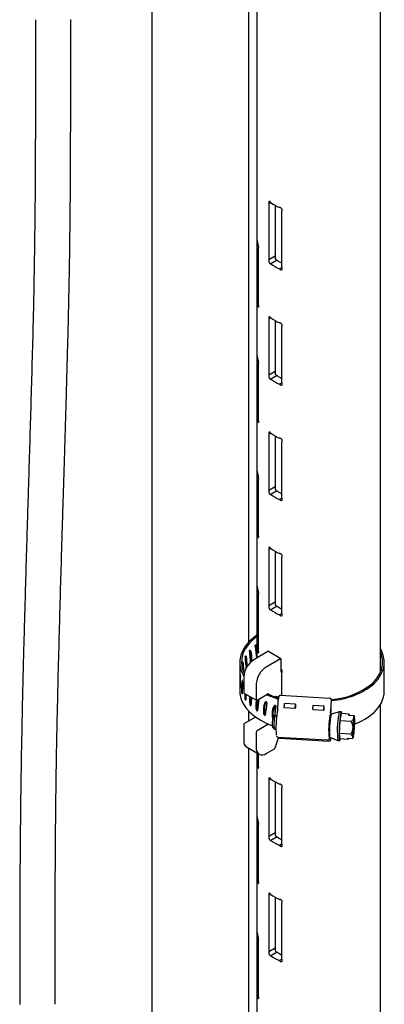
# Model space of a CAD drawing. Header units: inches. Extents: x 22.8 to 73.1, y 0.8 to 94.
# Tile 23 of 24: x 50.6 to 55.7, y 73 to 86.9. Entities that reach past the tile are written whole.
import ezdxf

# ---------------------------------------------------------------- set-up
doc = ezdxf.new("R2010")
doc.units = ezdxf.units.IN
doc.header["$MEASUREMENT"] = 0

msp = doc.modelspace()

# ---------------------------------------------------------------- linework, layer by layer
at = {"color": 7, "linetype": 'Continuous', "lineweight": 25}
for p, q in [((53.797, 78.131), (53.797, 88.44)), ((52.422, 88.29), (52.422, 67.862)), ((53.91, 88.371), (53.91, 83.856)), ((55.66, 77.701), (55.66, 88.371)), ((54.108, 84.352), (54.081, 84.337)), ((54.081, 84.337), (54.081, 83.541)), ((54.17, 84.313), (54.17, 83.592)), ((54.265, 83.434), (54.265, 84.23)), ((53.911, 83.825), (53.911, 83.055)), ((53.934, 82.906), (53.934, 83.702)), ((54.17, 83.592), (54.081, 83.541)), ((54.197, 83.536), (54.108, 83.485)), ((54.265, 83.434), (54.23, 83.414)), ((53.934, 82.995), (53.91, 82.994)), ((53.91, 82.988), (53.91, 82.223)), ((53.934, 83.056), (53.911, 83.055)), ((53.935, 82.895), (53.925, 82.895)), ((54.108, 82.719), (54.081, 82.703)), ((54.081, 82.703), (54.081, 81.908)), ((54.17, 82.68), (54.17, 81.959)), ((54.265, 81.801), (54.265, 82.597)), ((53.911, 82.192), (53.911, 81.422)), ((53.934, 81.273), (53.934, 82.069)), ((54.17, 81.959), (54.081, 81.908)), ((54.197, 81.903), (54.108, 81.852)), ((54.265, 81.801), (54.23, 81.781)), ((53.934, 81.362), (53.91, 81.361)), ((53.91, 81.355), (53.91, 80.59)), ((53.934, 81.423), (53.911, 81.422)), ((53.935, 81.262), (53.925, 81.262)), ((54.108, 81.086), (54.081, 81.07)), ((54.081, 81.07), (54.081, 80.274)), ((54.17, 81.047), (54.17, 80.326)), ((54.265, 80.168), (54.265, 80.964)), ((53.911, 80.559), (53.911, 79.789)), ((53.934, 79.64), (53.934, 80.436)), ((54.17, 80.326), (54.081, 80.274)), ((54.197, 80.27), (54.108, 80.219)), ((54.265, 80.168), (54.23, 80.148)), ((53.934, 79.79), (53.911, 79.789)), ((53.934, 79.729), (53.91, 79.728)), ((53.91, 79.722), (53.91, 78.957)), ((53.935, 79.629), (53.925, 79.629)), ((54.108, 79.453), (54.081, 79.437)), ((54.081, 79.437), (54.081, 78.641)), ((54.17, 79.413), (54.17, 78.693)), ((54.265, 78.535), (54.265, 79.331)), ((53.911, 78.925), (53.911, 78.156)), ((53.934, 78.007), (53.934, 78.803)), ((54.17, 78.693), (54.081, 78.641)), ((54.197, 78.637), (54.108, 78.586)), ((54.265, 78.535), (54.23, 78.515)), ((53.934, 78.157), (53.911, 78.156)), ((54.067, 77.993), (53.865, 77.877)), ((53.934, 78.096), (53.91, 78.095)), ((53.91, 78.089), (53.91, 77.903)), ((53.935, 77.996), (53.925, 77.996)), ((54.251, 77.892), (54.074, 77.994)), ((53.668, 77.844), (53.668, 77.435)), ((53.905, 77.9), (53.902, 77.902)), ((54.243, 77.891), (54.042, 77.775)), ((54.254, 77.706), (54.254, 77.885)), ((55.714, 77.435), (55.714, 77.844)), ((54.265, 77.375), (54.265, 77.698)), ((53.724, 77.632), (53.724, 77.413)), ((53.673, 77.485), (53.672, 77.485)), ((53.727, 77.405), (53.904, 77.303)), ((53.901, 77.53), (53.901, 77.31)), ((53.701, 77.396), (53.698, 77.396)), ((53.751, 77.311), (53.746, 77.31)), ((53.912, 77.304), (54.067, 77.393)), ((54.18, 77.363), (54.168, 77.352)), ((54.168, 77.352), (54.215, 77.336)), ((54.168, 77.351), (54.168, 77.352)), ((54.18, 77.363), (54.218, 77.351)), ((54.209, 77.3), (54.209, 77.229)), ((54.22, 77.362), (54.21, 77.303)), ((54.242, 77.377), (54.943, 77.336)), ((54.96, 77.26), (54.966, 77.291)), ((54.966, 77.291), (54.966, 77.316)), ((53.797, 77.009), (53.797, 77.148)), ((53.824, 77.232), (53.817, 77.23)), ((53.917, 77.161), (53.909, 77.156)), ((54.168, 77.136), (54.168, 77.231)), ((54.205, 77.17), (54.199, 77.139)), ((54.199, 77.139), (54.199, 77.136)), ((54.297, 77.196), (54.297, 77.227)), ((54.451, 77.187), (54.297, 77.196)), ((54.299, 77.248), (54.3, 77.257)), ((54.455, 77.248), (54.3, 77.257)), ((54.451, 77.187), (54.451, 77.218)), ((54.455, 77.205), (54.451, 77.187)), ((54.453, 77.239), (54.455, 77.248)), ((54.455, 77.248), (54.455, 77.205)), ((54.703, 77.172), (54.703, 77.203)), ((54.703, 77.172), (54.857, 77.163)), ((54.704, 77.224), (54.706, 77.233)), ((54.706, 77.233), (54.86, 77.224)), ((54.857, 77.163), (54.857, 77.194)), ((54.86, 77.181), (54.857, 77.163)), ((54.858, 77.215), (54.86, 77.224)), ((54.86, 77.224), (54.86, 77.181)), ((54.96, 77.143), (54.96, 77.26)), ((55.081, 77.14), (54.962, 77.105)), ((55.106, 77.139), (55.082, 77.14)), ((55.66, 65.433), (55.66, 77.246)), ((53.89, 77.063), (53.735, 76.973)), ((54.029, 77.099), (54.018, 77.092)), ((54.166, 77.083), (54.14, 77.06)), ((54.192, 77.082), (54.167, 77.084)), ((55.085, 77.011), (55.076, 76.832)), ((55.103, 77.115), (55.085, 77.011)), ((55.247, 77.002), (55.085, 77.011)), ((55.216, 77.108), (55.103, 77.115)), ((55.212, 77.087), (55.216, 77.108)), ((55.277, 77.084), (55.212, 77.087)), ((55.216, 77.108), (55.217, 77.093)), ((55.217, 77.087), (55.217, 77.093)), ((55.217, 77.093), (55.282, 77.089)), ((55.285, 77.074), (55.27, 76.769)), ((55.275, 76.775), (55.291, 77.079)), ((55.277, 77.084), (55.285, 77.074)), ((55.291, 77.079), (55.282, 77.089)), ((53.724, 76.954), (53.724, 76.734)), ((53.901, 76.852), (53.901, 76.632)), ((54.067, 76.961), (53.912, 76.871)), ((54.132, 76.923), (54.155, 76.897)), ((54.156, 76.896), (54.181, 76.895)), ((54.169, 76.631), (54.218, 76.772)), ((54.21, 76.783), (54.911, 76.742)), ((54.23, 76.767), (54.932, 76.726)), ((54.943, 76.783), (55.057, 76.733)), ((54.955, 76.744), (54.961, 76.775)), ((55.058, 76.733), (55.082, 76.732)), ((55.076, 76.832), (55.085, 76.756)), ((55.238, 76.822), (55.076, 76.832)), ((55.197, 76.749), (55.085, 76.756)), ((55.197, 76.749), (55.196, 76.765)), ((55.196, 76.765), (55.26, 76.761)), ((55.2, 76.764), (55.197, 76.749)), ((55.27, 76.769), (55.26, 76.761)), ((55.27, 76.77), (55.275, 76.775)), ((53.765, 76.643), (53.942, 76.541)), ((53.797, 68.653), (53.797, 76.624)), ((54.042, 76.551), (54.159, 76.618)), ((53.934, 76.463), (53.91, 76.462)), ((53.91, 76.456), (53.91, 75.691)), ((53.911, 76.558), (53.911, 76.523)), ((53.934, 76.524), (53.911, 76.523)), ((53.934, 76.373), (53.934, 76.545)), ((53.935, 76.363), (53.925, 76.363)), ((54.108, 76.187), (54.081, 76.171)), ((54.081, 76.171), (54.081, 75.375)), ((54.17, 76.147), (54.17, 75.427)), ((54.265, 75.269), (54.265, 76.065)), ((53.911, 75.659), (53.911, 74.89)), ((53.934, 74.74), (53.934, 75.537)), ((54.17, 75.427), (54.081, 75.375)), ((54.197, 75.371), (54.108, 75.319)), ((54.265, 75.269), (54.23, 75.249)), ((53.934, 74.83), (53.91, 74.829)), ((53.91, 74.823), (53.91, 74.057)), ((53.934, 74.891), (53.911, 74.89)), ((53.935, 74.73), (53.925, 74.73)), ((54.108, 74.554), (54.081, 74.538)), ((54.081, 74.538), (54.081, 73.742)), ((54.17, 74.514), (54.17, 73.794)), ((54.265, 73.636), (54.265, 74.432)), ((53.911, 74.026), (53.911, 73.257)), ((53.934, 73.107), (53.934, 73.903)), ((54.17, 73.794), (54.081, 73.742)), ((54.197, 73.738), (54.108, 73.686)), ((54.265, 73.636), (54.23, 73.616)), ((53.934, 73.258), (53.911, 73.257)), ((53.934, 73.197), (53.91, 73.196)), ((53.91, 73.19), (53.91, 65.433)), ((53.935, 73.097), (53.925, 73.096))]:
    msp.add_line(p, q, dxfattribs=at)
at = {"color": 7, "linetype": 'Continuous', "lineweight": 25, "flags": 128}
for points in [[(53.911, 78.226), (53.868, 78.195), (53.803, 78.137), (53.75, 78.075), (53.709, 78.01), (53.682, 77.943), (53.669, 77.874), (53.67, 77.805), (53.685, 77.736), (53.713, 77.669), (53.725, 77.649)], [(53.911, 78.205), (53.849, 78.155), (53.791, 78.095), (53.745, 78.031), (53.713, 77.965), (53.695, 77.897), (53.691, 77.828), (53.702, 77.759), (53.726, 77.691), (53.73, 77.683)], [(55.55, 77.548), (55.605, 77.609), (55.647, 77.674), (55.675, 77.741), (55.689, 77.809), (55.689, 77.878), (55.675, 77.947), (55.66, 77.986)], [(55.569, 77.541), (55.625, 77.602), (55.667, 77.667), (55.696, 77.734), (55.711, 77.803), (55.713, 77.872), (55.7, 77.94), (55.673, 78.008), (55.66, 78.033)], [(53.668, 77.435), (53.67, 77.397), (53.685, 77.328), (53.713, 77.261), (53.755, 77.196), (53.81, 77.135), (53.877, 77.078), (53.955, 77.025), (54.043, 76.978), (54.129, 76.942)], [(54.049, 77.383), (54.14, 77.346), (54.213, 77.321)], [(54.066, 77.393), (54.137, 77.363), (54.215, 77.336)], [(55.112, 77.114), (55.112, 77.12), (55.108, 77.136), (55.104, 77.138), (55.099, 77.126), (55.094, 77.102)], [(53.893, 77.065), (53.892, 77.064), (53.89, 77.063)], [(54.962, 77.105), (54.96, 77.102), (54.956, 77.088), (54.951, 77.06), (54.946, 77.022), (54.942, 76.977), (54.939, 76.929), (54.937, 76.883), (54.937, 76.841), (54.938, 76.809), (54.94, 76.789), (54.943, 76.783)], [(55.094, 77.102), (55.088, 77.066), (55.084, 77.021), (55.079, 76.97), (55.076, 76.917), (55.074, 76.865), (55.073, 76.818), (55.074, 76.779), (55.076, 76.751), (55.079, 76.735), (55.084, 76.733), (55.088, 76.744), (55.091, 76.756)]]:
    msp.add_lwpolyline(points, dxfattribs=at)
at = {"color": 7, "linetype": 'Continuous', "lineweight": 25}
for centre, radius, start, end in [((54.579, 85.028), 0.824, 235.089, 244.9163), ((54.21, 83.857), 0.3, 180.1135, 198.2416), ((54.579, 84.16), 0.824, 235.089, 244.9163), ((54.584, 84.07), 0.66, 234.0598, 241.0599), ((54.21, 82.989), 0.3, 178.987, 198.2483), ((54.579, 83.395), 0.824, 235.089, 244.9163), ((54.21, 82.223), 0.3, 180.1135, 198.2416), ((54.584, 82.437), 0.66, 234.0598, 241.0599), ((54.579, 82.527), 0.824, 235.089, 244.9163), ((54.21, 81.356), 0.3, 178.987, 198.2483), ((54.579, 81.762), 0.824, 235.089, 244.9163), ((54.21, 80.59), 0.3, 180.1135, 198.2416), ((54.579, 80.894), 0.824, 235.089, 244.9163), ((54.584, 80.804), 0.66, 234.0598, 241.0599), ((54.21, 79.723), 0.3, 178.987, 198.2483), ((54.579, 80.129), 0.824, 235.089, 244.9163), ((54.21, 78.957), 0.3, 180.1135, 198.2416), ((54.579, 79.261), 0.824, 235.089, 244.9163), ((54.584, 79.171), 0.66, 234.0598, 241.0599), ((54.21, 78.09), 0.3, 178.987, 198.2483), ((54.071, 77.987), 0.00786, 65.6929, 125.6176), ((54.031, 77.618), 0.307, 122.6055, 177.3945), ((54.248, 77.886), 0.00682, 350.786, 129.2033), ((54.208, 77.516), 0.307, 122.6055, 177.3945), ((54.261, 77.705), 0.00682, 170.786, 309.2033), ((54.906, 78.32), 1.005, 273.4066, 309.8261), ((53.731, 77.412), 0.00749, 172.7442, 235.9436), ((54.908, 78.333), 1.032, 273.1931, 309.8496), ((55.294, 77.45), 0.42, 310.9754, 358.0074), ((53.908, 77.309), 0.00682, 170.786, 309.2033), ((54.071, 77.388), 0.00676, 354.3882, 129.6436), ((54.232, 77.3), 0.0225, 170.0185, 180), ((54.239, 77.357), 0.0198, 81.2355, 165.0612), ((54.944, 77.313), 0.0222, 6.4086, 90.9348), ((55.397, 76.924), 1.217, 169.9821, 185.3911), ((53.777, 77.23), 0.432, 351.6769, 0.01), ((54.441, 77.227), 0.144, 171.6769, 180.01), ((54.595, 77.218), 0.144, 171.6769, 180.01), ((54.847, 77.203), 0.144, 171.6769, 180.01), ((55.001, 77.194), 0.144, 171.6769, 180.01), ((54.524, 77.187), 0.432, 351.6769, 0.01), ((54.471, 77.146), 0.489, 354.2227, 359.7135), ((55.117, 77.108), 0.0474, 137.9248, 186.3608), ((55.033, 77.717), 0.793, 289.2997, 312.5539), ((54.458, 76.973), 0.33, 164.697, 188.5896), ((54.553, 76.967), 0.403, 163.1969, 190.0897), ((56.069, 76.884), 1.143, 169.5242, 185.9704), ((55.695, 76.9), 0.767, 165.4151, 187.8309), ((56.164, 76.883), 1.116, 168.6056, 187.6986), ((56.565, 76.856), 1.299, 171.3425, 177.6158), ((55.443, 77.026), 0.165, 163.2056, 171.0105), ((55.256, 77.064), 0.0378, 2.7907, 23.9221), ((54.373, 77.002), 0.923, 356.0363, 3.9637), ((53.748, 76.953), 0.024, 122.6055, 177.3945), ((53.925, 76.851), 0.024, 122.6055, 177.3945), ((54.056, 76.978), 0.0203, 301.1647, 320.5568), ((56.187, 76.847), 0.923, 176.0363, 183.9637), ((53.996, 76.992), 1.299, 351.3425, 357.6158), ((53.819, 76.722), 0.0959, 172.7442, 235.9436), ((54.232, 76.789), 0.0225, 195.9139, 266.6433), ((54.933, 76.748), 0.0225, 266.6433, 350.0185), ((55.304, 76.785), 0.0378, 182.7907, 203.9221), ((55.118, 76.823), 0.165, 343.2056, 351.0105), ((53.987, 76.618), 0.0873, 170.786, 309.2033), ((54.146, 76.638), 0.0242, 302.748, 341.7285), ((54.21, 76.457), 0.3, 178.987, 198.2483), ((54.579, 76.863), 0.824, 235.089, 244.9163), ((54.21, 75.691), 0.3, 180.1135, 198.2416), ((54.579, 75.995), 0.824, 235.089, 244.9163), ((54.584, 75.905), 0.66, 234.0598, 241.0599), ((54.21, 74.823), 0.3, 178.987, 198.2483), ((54.579, 75.23), 0.824, 235.089, 244.9163), ((54.21, 74.058), 0.3, 180.1135, 198.2416), ((54.579, 74.362), 0.824, 235.089, 244.9163), ((54.584, 74.272), 0.66, 234.0598, 241.0599), ((54.21, 73.19), 0.3, 178.987, 198.2483)]:
    msp.add_arc(centre, radius, start, end, dxfattribs=at)
for major_axis, ratio, start_param, end_param in [((-0.55, 5.707), 0.146352, 1.468802, 1.496145), ((-0.68, 5.761), 0.127227, 1.455641, 1.485128), ((-0.239, 5.639), 0.172207, 1.504145, 1.520958), ((-0.401, 5.666), 0.161647, 1.485171, 1.514657), ((0.109, 5.757), 0.176686, 1.546769, 1.575593), ((0.282, 5.774), 0.170293, 1.567134, 1.595958), ((0.446, 5.805), 0.158602, 1.601195, 1.614419), ((0.594, 5.85), 0.142365, 1.611007, 1.630109), ((0.723, 5.907), 0.122517, 1.615181, 1.642503), ((0.83, 5.975), 0.100048, 1.622588, 1.651411), ((0.914, 6.052), 0.075906, 1.628089, 1.651151)]:
    msp.add_ellipse((54.691, 77.494), major_axis=major_axis, ratio=ratio, start_param=start_param, end_param=end_param, dxfattribs=at)
for points, knots in [([(50.776, 86.943), (50.776, 86.851), (50.776, 86.674), (50.776, 86.422), (50.776, 86.192), (50.775, 85.984), (50.775, 85.795), (50.775, 85.623), (50.775, 85.45), (50.774, 85.279), (50.774, 85.11), (50.773, 84.963), (50.772, 84.805), (50.771, 84.631), (50.77, 84.435), (50.768, 84.238), (50.765, 83.949), (50.76, 83.572), (50.752, 83.12), (50.741, 82.621), (50.727, 82.081), (50.711, 81.51), (50.694, 80.96), (50.68, 80.49), (50.668, 80.086), (50.657, 79.735), (50.646, 79.362), (50.635, 78.999), (50.626, 78.657), (50.617, 78.348), (50.609, 78.053), (50.602, 77.795), (50.597, 77.57), (50.592, 77.374), (50.588, 77.169), (50.583, 76.941), (50.578, 76.679), (50.573, 76.43), (50.57, 76.202), (50.567, 76.003), (50.564, 75.787), (50.562, 75.549), (50.559, 75.286), (50.557, 75.007), (50.556, 74.708), (50.555, 74.386), (50.554, 74.108), (50.554, 73.883), (50.553, 73.722), (50.553, 73.553), (50.553, 73.376), (50.553, 73.189), (50.553, 73.062), (50.553, 72.996)], [0, 0, 0, 0, 0.016948, 0.032357, 0.046379, 0.05915, 0.070792, 0.08141, 0.091102, 0.103065, 0.113618, 0.122915, 0.131081, 0.143752, 0.15642, 0.169377, 0.182687, 0.214889, 0.247951, 0.282189, 0.32876, 0.375142, 0.419792, 0.463291, 0.490649, 0.519256, 0.549679, 0.581762, 0.60769, 0.632441, 0.655747, 0.677605, 0.693209, 0.707997, 0.722736, 0.739849, 0.759311, 0.780912, 0.793994, 0.807886, 0.822715, 0.838662, 0.85596, 0.87491, 0.893244, 0.913446, 0.93587, 0.945375, 0.955313, 0.965714, 0.976607, 0.988024, 1, 1, 1, 1]), ([(51.053, 72.998), (51.053, 73.085), (51.053, 73.252), (51.053, 73.492), (51.053, 73.71), (51.054, 73.909), (51.054, 74.091), (51.054, 74.258), (51.055, 74.445), (51.056, 74.645), (51.057, 74.851), (51.058, 75.065), (51.06, 75.3), (51.062, 75.566), (51.065, 75.904), (51.071, 76.307), (51.079, 76.769), (51.09, 77.277), (51.103, 77.826), (51.119, 78.405), (51.134, 78.962), (51.148, 79.412), (51.158, 79.769), (51.167, 80.046), (51.176, 80.334), (51.185, 80.637), (51.194, 80.952), (51.204, 81.269), (51.213, 81.579), (51.221, 81.873), (51.228, 82.131), (51.234, 82.354), (51.239, 82.547), (51.244, 82.747), (51.249, 82.966), (51.254, 83.217), (51.258, 83.454), (51.262, 83.67), (51.264, 83.859), (51.267, 84.065), (51.269, 84.294), (51.271, 84.55), (51.272, 84.802), (51.273, 85.047), (51.274, 85.282), (51.275, 85.541), (51.275, 85.769), (51.275, 85.96), (51.275, 86.105), (51.276, 86.257), (51.276, 86.418), (51.276, 86.586), (51.276, 86.762), (51.276, 86.883), (51.276, 86.945)], [0, 0, 0, 0, 0.016003, 0.030652, 0.044074, 0.056378, 0.067664, 0.078018, 0.087517, 0.102929, 0.116027, 0.12707, 0.144298, 0.161876, 0.18, 0.212939, 0.246434, 0.280724, 0.327188, 0.373524, 0.418148, 0.461532, 0.48336, 0.505715, 0.529393, 0.554315, 0.580365, 0.606684, 0.631894, 0.65558, 0.67771, 0.693433, 0.708261, 0.722822, 0.739549, 0.758395, 0.779034, 0.791428, 0.804556, 0.818591, 0.833774, 0.850425, 0.868952, 0.882448, 0.89715, 0.91325, 0.930964, 0.939506, 0.948445, 0.957806, 0.967614, 0.977897, 0.988682, 1, 1, 1, 1]), ([(54.108, 84.352), (54.107, 84.353), (54.105, 84.357), (54.101, 84.362), (54.094, 84.368), (54.088, 84.37), (54.082, 84.369), (54.079, 84.365), (54.077, 84.358), (54.077, 84.349), (54.079, 84.341), (54.081, 84.337), (54.081, 84.337)], [0, 0, 0, 0, 0.025808, 0.14385, 0.262532, 0.381908, 0.501608, 0.620845, 0.738895, 0.855744, 0.972217, 1, 1, 1, 1]), ([(54.265, 84.23), (54.265, 84.231), (54.267, 84.233), (54.269, 84.237), (54.27, 84.244), (54.269, 84.252), (54.265, 84.262), (54.258, 84.27), (54.25, 84.277), (54.242, 84.282), (54.235, 84.283), (54.231, 84.282), (54.23, 84.282)], [0, 0, 0, 0, 0.033527, 0.151959, 0.225403, 0.342218, 0.459007, 0.576515, 0.695301, 0.814877, 0.934416, 1, 1, 1, 1]), ([(53.934, 83.702), (53.934, 83.702), (53.935, 83.704), (53.935, 83.708), (53.936, 83.715), (53.935, 83.723), (53.934, 83.733), (53.932, 83.744), (53.93, 83.753), (53.928, 83.759), (53.926, 83.762), (53.925, 83.762), (53.925, 83.763)], [0, 0, 0, 0, 0.033438, 0.151555, 0.224803, 0.341307, 0.457786, 0.574981, 0.693451, 0.812708, 0.931929, 1, 1, 1, 1]), ([(54.081, 83.541), (54.08, 83.54), (54.078, 83.537), (54.077, 83.531), (54.077, 83.522), (54.08, 83.512), (54.084, 83.502), (54.09, 83.494), (54.096, 83.488), (54.103, 83.484), (54.106, 83.485), (54.108, 83.485)], [0, 0, 0, 0, 0.07144, 0.189477, 0.306312, 0.422772, 0.539935, 0.658372, 0.777816, 0.897476, 1, 1, 1, 1]), ([(54.17, 83.592), (54.17, 83.591), (54.168, 83.589), (54.167, 83.583), (54.167, 83.574), (54.169, 83.564), (54.173, 83.554), (54.179, 83.546), (54.185, 83.539), (54.192, 83.536), (54.195, 83.536), (54.197, 83.536)], [0, 0, 0, 0, 0.071729, 0.189662, 0.305954, 0.421736, 0.538475, 0.656946, 0.776796, 0.896947, 1, 1, 1, 1]), ([(54.23, 83.414), (54.232, 83.412), (54.237, 83.407), (54.245, 83.402), (54.253, 83.4), (54.261, 83.401), (54.267, 83.405), (54.269, 83.411), (54.27, 83.418), (54.269, 83.426), (54.266, 83.432), (54.265, 83.434)], [0, 0, 0, 0, 0.106194, 0.224636, 0.343791, 0.463442, 0.582905, 0.701361, 0.77482, 0.891659, 1, 1, 1, 1]), ([(53.911, 83.055), (53.911, 83.054), (53.912, 83.051), (53.912, 83.043), (53.912, 83.034), (53.911, 83.023), (53.911, 83.013), (53.91, 83.004), (53.91, 82.997), (53.91, 82.994), (53.91, 82.994), (53.91, 82.994)], [0, 0, 0, 0, 0.116891, 0.233813, 0.350076, 0.466396, 0.583729, 0.702325, 0.821649, 0.94088, 1, 1, 1, 1]), ([(53.925, 82.895), (53.925, 82.892), (53.926, 82.885), (53.929, 82.878), (53.931, 82.874), (53.933, 82.873), (53.935, 82.876), (53.936, 82.882), (53.936, 82.891), (53.935, 82.899), (53.934, 82.904), (53.934, 82.906)], [0, 0, 0, 0, 0.118417, 0.236812, 0.35573, 0.4751, 0.594211, 0.712262, 0.829036, 0.945192, 1, 1, 1, 1]), ([(54.108, 82.719), (54.107, 82.72), (54.105, 82.723), (54.101, 82.729), (54.094, 82.735), (54.088, 82.737), (54.082, 82.736), (54.079, 82.732), (54.077, 82.725), (54.077, 82.716), (54.079, 82.708), (54.081, 82.704), (54.081, 82.703)], [0, 0, 0, 0, 0.025808, 0.14385, 0.262532, 0.381908, 0.501608, 0.620845, 0.738895, 0.855744, 0.972217, 1, 1, 1, 1]), ([(54.265, 82.597), (54.265, 82.598), (54.267, 82.6), (54.269, 82.604), (54.27, 82.611), (54.269, 82.619), (54.265, 82.629), (54.258, 82.637), (54.25, 82.644), (54.242, 82.648), (54.235, 82.65), (54.231, 82.649), (54.23, 82.649)], [0, 0, 0, 0, 0.033527, 0.151959, 0.225403, 0.342218, 0.459007, 0.576515, 0.695301, 0.814877, 0.934416, 1, 1, 1, 1]), ([(53.934, 82.069), (53.934, 82.069), (53.935, 82.071), (53.935, 82.075), (53.936, 82.081), (53.935, 82.09), (53.934, 82.1), (53.932, 82.111), (53.93, 82.12), (53.928, 82.126), (53.926, 82.129), (53.925, 82.129), (53.925, 82.129)], [0, 0, 0, 0, 0.033438, 0.151555, 0.224803, 0.341307, 0.457786, 0.574981, 0.693451, 0.812708, 0.931929, 1, 1, 1, 1]), ([(54.081, 81.908), (54.08, 81.907), (54.078, 81.904), (54.077, 81.898), (54.077, 81.889), (54.08, 81.879), (54.084, 81.869), (54.09, 81.861), (54.096, 81.855), (54.103, 81.851), (54.106, 81.852), (54.108, 81.852)], [0, 0, 0, 0, 0.07144, 0.189477, 0.306312, 0.422772, 0.539935, 0.658372, 0.777816, 0.897476, 1, 1, 1, 1]), ([(54.17, 81.959), (54.17, 81.958), (54.168, 81.956), (54.167, 81.95), (54.167, 81.941), (54.169, 81.931), (54.173, 81.921), (54.179, 81.912), (54.185, 81.906), (54.192, 81.903), (54.195, 81.903), (54.197, 81.903)], [0, 0, 0, 0, 0.071729, 0.189662, 0.305954, 0.421736, 0.538475, 0.656946, 0.776796, 0.896947, 1, 1, 1, 1]), ([(54.23, 81.781), (54.232, 81.779), (54.237, 81.774), (54.245, 81.769), (54.253, 81.767), (54.261, 81.768), (54.267, 81.772), (54.269, 81.778), (54.27, 81.785), (54.269, 81.793), (54.266, 81.799), (54.265, 81.801)], [0, 0, 0, 0, 0.106194, 0.224636, 0.343791, 0.463442, 0.582905, 0.701361, 0.77482, 0.891659, 1, 1, 1, 1]), ([(53.911, 81.422), (53.911, 81.421), (53.912, 81.418), (53.912, 81.41), (53.912, 81.401), (53.911, 81.39), (53.911, 81.38), (53.91, 81.371), (53.91, 81.364), (53.91, 81.361), (53.91, 81.361), (53.91, 81.361)], [0, 0, 0, 0, 0.116891, 0.233813, 0.350076, 0.466396, 0.583729, 0.702325, 0.821649, 0.94088, 1, 1, 1, 1]), ([(53.925, 81.262), (53.925, 81.259), (53.926, 81.252), (53.929, 81.245), (53.931, 81.241), (53.933, 81.24), (53.935, 81.243), (53.936, 81.249), (53.936, 81.258), (53.935, 81.266), (53.934, 81.271), (53.934, 81.273)], [0, 0, 0, 0, 0.118417, 0.236812, 0.35573, 0.4751, 0.594211, 0.712262, 0.829036, 0.945192, 1, 1, 1, 1]), ([(54.108, 81.086), (54.107, 81.087), (54.105, 81.09), (54.101, 81.096), (54.094, 81.102), (54.088, 81.104), (54.082, 81.103), (54.079, 81.099), (54.077, 81.091), (54.077, 81.083), (54.079, 81.075), (54.081, 81.071), (54.081, 81.07)], [0, 0, 0, 0, 0.025808, 0.14385, 0.262532, 0.381908, 0.501608, 0.620845, 0.738895, 0.855744, 0.972217, 1, 1, 1, 1]), ([(54.265, 80.964), (54.265, 80.965), (54.267, 80.967), (54.269, 80.971), (54.27, 80.978), (54.269, 80.986), (54.265, 80.996), (54.258, 81.004), (54.25, 81.011), (54.242, 81.015), (54.235, 81.017), (54.231, 81.016), (54.23, 81.016)], [0, 0, 0, 0, 0.033527, 0.151959, 0.225403, 0.342218, 0.459007, 0.576515, 0.695301, 0.814877, 0.934416, 1, 1, 1, 1]), ([(53.934, 80.436), (53.934, 80.436), (53.935, 80.438), (53.935, 80.441), (53.936, 80.448), (53.935, 80.457), (53.934, 80.467), (53.932, 80.477), (53.93, 80.486), (53.928, 80.493), (53.926, 80.496), (53.925, 80.496), (53.925, 80.496)], [0, 0, 0, 0, 0.033438, 0.151555, 0.224803, 0.341307, 0.457786, 0.574981, 0.693451, 0.812708, 0.931929, 1, 1, 1, 1]), ([(54.081, 80.274), (54.08, 80.274), (54.078, 80.271), (54.077, 80.265), (54.077, 80.256), (54.08, 80.246), (54.084, 80.236), (54.09, 80.228), (54.096, 80.222), (54.103, 80.218), (54.106, 80.218), (54.108, 80.219)], [0, 0, 0, 0, 0.07144, 0.189477, 0.306312, 0.422772, 0.539935, 0.658372, 0.777816, 0.897476, 1, 1, 1, 1]), ([(54.17, 80.326), (54.17, 80.325), (54.168, 80.323), (54.167, 80.317), (54.167, 80.308), (54.169, 80.298), (54.173, 80.288), (54.179, 80.279), (54.185, 80.273), (54.192, 80.27), (54.195, 80.27), (54.197, 80.27)], [0, 0, 0, 0, 0.071729, 0.189662, 0.305954, 0.421736, 0.538475, 0.656946, 0.776796, 0.896947, 1, 1, 1, 1]), ([(54.23, 80.148), (54.232, 80.146), (54.237, 80.141), (54.245, 80.136), (54.253, 80.133), (54.261, 80.135), (54.267, 80.139), (54.269, 80.145), (54.27, 80.152), (54.269, 80.16), (54.266, 80.165), (54.265, 80.168)], [0, 0, 0, 0, 0.106194, 0.224636, 0.343791, 0.463442, 0.582905, 0.701361, 0.77482, 0.891659, 1, 1, 1, 1]), ([(53.911, 79.789), (53.911, 79.788), (53.912, 79.785), (53.912, 79.777), (53.912, 79.767), (53.911, 79.757), (53.911, 79.747), (53.91, 79.738), (53.91, 79.731), (53.91, 79.728), (53.91, 79.728), (53.91, 79.728)], [0, 0, 0, 0, 0.116891, 0.233813, 0.350076, 0.466396, 0.583729, 0.702325, 0.821649, 0.94088, 1, 1, 1, 1]), ([(53.925, 79.629), (53.925, 79.626), (53.926, 79.619), (53.929, 79.612), (53.931, 79.608), (53.933, 79.607), (53.935, 79.61), (53.936, 79.616), (53.936, 79.625), (53.935, 79.633), (53.934, 79.638), (53.934, 79.64)], [0, 0, 0, 0, 0.118417, 0.236812, 0.35573, 0.4751, 0.594211, 0.712262, 0.829036, 0.945192, 1, 1, 1, 1]), ([(54.108, 79.453), (54.107, 79.454), (54.105, 79.457), (54.101, 79.463), (54.094, 79.468), (54.088, 79.471), (54.082, 79.47), (54.079, 79.465), (54.077, 79.458), (54.077, 79.449), (54.079, 79.442), (54.081, 79.438), (54.081, 79.437)], [0, 0, 0, 0, 0.025808, 0.14385, 0.262532, 0.381908, 0.501608, 0.620845, 0.738895, 0.855744, 0.972217, 1, 1, 1, 1]), ([(54.265, 79.331), (54.265, 79.332), (54.267, 79.334), (54.269, 79.338), (54.27, 79.345), (54.269, 79.353), (54.265, 79.363), (54.258, 79.371), (54.25, 79.378), (54.242, 79.382), (54.235, 79.384), (54.231, 79.383), (54.23, 79.383)], [0, 0, 0, 0, 0.033527, 0.151959, 0.225403, 0.342218, 0.459007, 0.576515, 0.695301, 0.814877, 0.934416, 1, 1, 1, 1]), ([(53.934, 78.803), (53.934, 78.803), (53.935, 78.805), (53.935, 78.808), (53.936, 78.815), (53.935, 78.824), (53.934, 78.834), (53.932, 78.844), (53.93, 78.853), (53.928, 78.86), (53.926, 78.863), (53.925, 78.863), (53.925, 78.863)], [0, 0, 0, 0, 0.033438, 0.151555, 0.224803, 0.341307, 0.457786, 0.574981, 0.693451, 0.812708, 0.931929, 1, 1, 1, 1]), ([(54.17, 78.693), (54.17, 78.692), (54.168, 78.69), (54.167, 78.684), (54.167, 78.675), (54.169, 78.665), (54.173, 78.655), (54.179, 78.646), (54.185, 78.64), (54.192, 78.636), (54.195, 78.637), (54.197, 78.637)], [0, 0, 0, 0, 0.071729, 0.189662, 0.305954, 0.421736, 0.538475, 0.656946, 0.776796, 0.896947, 1, 1, 1, 1]), ([(54.081, 78.641), (54.08, 78.64), (54.078, 78.638), (54.077, 78.632), (54.077, 78.623), (54.08, 78.613), (54.084, 78.603), (54.09, 78.595), (54.096, 78.588), (54.103, 78.585), (54.106, 78.585), (54.108, 78.586)], [0, 0, 0, 0, 0.07144, 0.189477, 0.306312, 0.422772, 0.539935, 0.658372, 0.777816, 0.897476, 1, 1, 1, 1]), ([(54.23, 78.515), (54.232, 78.513), (54.237, 78.508), (54.245, 78.503), (54.253, 78.5), (54.261, 78.501), (54.267, 78.506), (54.269, 78.512), (54.27, 78.519), (54.269, 78.527), (54.266, 78.532), (54.265, 78.535)], [0, 0, 0, 0, 0.106194, 0.224636, 0.343791, 0.463442, 0.582905, 0.701361, 0.77482, 0.891659, 1, 1, 1, 1]), ([(53.911, 78.156), (53.911, 78.155), (53.912, 78.152), (53.912, 78.144), (53.912, 78.134), (53.911, 78.124), (53.911, 78.113), (53.91, 78.105), (53.91, 78.098), (53.91, 78.095), (53.91, 78.095), (53.91, 78.095)], [0, 0, 0, 0, 0.116891, 0.233813, 0.350076, 0.466396, 0.583729, 0.702325, 0.821649, 0.94088, 1, 1, 1, 1]), ([(53.804, 77.995), (53.804, 77.996), (53.804, 77.998), (53.805, 78.002), (53.806, 78.006), (53.807, 78.009), (53.808, 78.011), (53.808, 78.011)], [0, 0, 0, 0, 0.219894, 0.439787, 0.659737, 0.879826, 1, 1, 1, 1]), ([(53.804, 77.997), (53.807, 77.983), (53.814, 77.955), (53.816, 77.913), (53.815, 77.885), (53.814, 77.875), (53.814, 77.872)], [0, 0, 0, 0, 0.394143, 0.797633, 0.941151, 1, 1, 1, 1]), ([(53.808, 78.011), (53.809, 78.012), (53.81, 78.013), (53.813, 78.014), (53.817, 78.012), (53.826, 77.993), (53.833, 77.952), (53.836, 77.907), (53.835, 77.876), (53.834, 77.862), (53.833, 77.853), (53.832, 77.85)], [0, 0, 0, 0, 0.014691, 0.033585, 0.066624, 0.165246, 0.512933, 0.791021, 0.889935, 0.959146, 1, 1, 1, 1]), ([(53.885, 78.07), (53.885, 78.071), (53.884, 78.073), (53.885, 78.077), (53.887, 78.081), (53.889, 78.084), (53.89, 78.085), (53.89, 78.085)], [0, 0, 0, 0, 0.219894, 0.439787, 0.659737, 0.879826, 1, 1, 1, 1]), ([(53.889, 78.083), (53.894, 78.065), (53.904, 78.033), (53.907, 77.987), (53.906, 77.957), (53.904, 77.94), (53.902, 77.929), (53.9, 77.923), (53.9, 77.922)], [0, 0, 0, 0, 0.396378, 0.714339, 0.827435, 0.906569, 0.983471, 1, 1, 1, 1]), ([(53.89, 78.085), (53.891, 78.086), (53.893, 78.087), (53.896, 78.088), (53.901, 78.085), (53.907, 78.077), (53.909, 78.068), (53.91, 78.064)], [0, 0, 0, 0, 0.062038, 0.141826, 0.281351, 0.697823, 1, 1, 1, 1]), ([(53.925, 77.996), (53.925, 77.992), (53.926, 77.986), (53.929, 77.979), (53.931, 77.975), (53.933, 77.974), (53.935, 77.977), (53.936, 77.983), (53.936, 77.992), (53.935, 78), (53.934, 78.005), (53.934, 78.007)], [0, 0, 0, 0, 0.118417, 0.236812, 0.35573, 0.4751, 0.594211, 0.712262, 0.829036, 0.945192, 1, 1, 1, 1]), ([(53.706, 77.828), (53.706, 77.83), (53.706, 77.832), (53.706, 77.836), (53.707, 77.84), (53.707, 77.843), (53.708, 77.845), (53.708, 77.845)], [0, 0, 0, 0, 0.219894, 0.439787, 0.659737, 0.879826, 1, 1, 1, 1]), ([(53.708, 77.845), (53.708, 77.846), (53.708, 77.847), (53.709, 77.848), (53.711, 77.847), (53.715, 77.829), (53.718, 77.789), (53.719, 77.749), (53.719, 77.727), (53.719, 77.725)], [0, 0, 0, 0, 0.017794, 0.04068, 0.0807, 0.200157, 0.621301, 0.958142, 1, 1, 1, 1]), ([(53.744, 77.914), (53.744, 77.915), (53.744, 77.917), (53.744, 77.921), (53.745, 77.925), (53.746, 77.928), (53.747, 77.93), (53.747, 77.93)], [0, 0, 0, 0, 0.219894, 0.439787, 0.659737, 0.879826, 1, 1, 1, 1]), ([(53.747, 77.93), (53.747, 77.931), (53.748, 77.933), (53.75, 77.933), (53.753, 77.932), (53.76, 77.913), (53.765, 77.873), (53.767, 77.828), (53.766, 77.798), (53.765, 77.782), (53.764, 77.773), (53.764, 77.769)], [0, 0, 0, 0, 0.014534, 0.033226, 0.065914, 0.163483, 0.50746, 0.782582, 0.880441, 0.948913, 1, 1, 1, 1]), ([(53.903, 77.899), (53.903, 77.899), (53.902, 77.899), (53.902, 77.9), (53.902, 77.901)], [0, 0, 0, 0, 0.115663, 1, 1, 1, 1]), ([(54.265, 77.698), (54.265, 77.699), (54.267, 77.701), (54.269, 77.705), (54.27, 77.712), (54.269, 77.72), (54.265, 77.729), (54.26, 77.737), (54.256, 77.74), (54.254, 77.741)], [0, 0, 0, 0, 0.052853, 0.239553, 0.355332, 0.539483, 0.723593, 0.908836, 1, 1, 1, 1]), ([(53.675, 77.668), (53.675, 77.669), (53.675, 77.671), (53.674, 77.671), (53.673, 77.67), (53.671, 77.652), (53.67, 77.613), (53.67, 77.568), (53.67, 77.538), (53.67, 77.521), (53.671, 77.507), (53.671, 77.497), (53.671, 77.491), (53.672, 77.487), (53.672, 77.485), (53.672, 77.485)], [0, 0, 0, 0, 0.013181, 0.030133, 0.059777, 0.148264, 0.460226, 0.709732, 0.798479, 0.860576, 0.920922, 0.954225, 0.975594, 0.989889, 1, 1, 1, 1]), ([(53.676, 77.651), (53.676, 77.653), (53.676, 77.655), (53.676, 77.659), (53.676, 77.663), (53.676, 77.666), (53.675, 77.668), (53.675, 77.668)], [0, 0, 0, 0, 0.219902, 0.439803, 0.659759, 0.879847, 1, 1, 1, 1]), ([(53.706, 77.58), (53.706, 77.58), (53.705, 77.582), (53.703, 77.583), (53.701, 77.581), (53.696, 77.563), (53.693, 77.524), (53.692, 77.479), (53.693, 77.448), (53.693, 77.431), (53.694, 77.418), (53.695, 77.408), (53.696, 77.402), (53.697, 77.398), (53.697, 77.396), (53.698, 77.396)], [0, 0, 0, 0, 0.013181, 0.030133, 0.059777, 0.148264, 0.460226, 0.709732, 0.798479, 0.860576, 0.920922, 0.954225, 0.975594, 0.989889, 1, 1, 1, 1]), ([(53.709, 77.563), (53.709, 77.564), (53.709, 77.566), (53.708, 77.57), (53.707, 77.575), (53.707, 77.578), (53.706, 77.579), (53.706, 77.58)], [0, 0, 0, 0, 0.219902, 0.439803, 0.659759, 0.879847, 1, 1, 1, 1]), ([(53.672, 77.485), (53.672, 77.484), (53.672, 77.482), (53.673, 77.481), (53.673, 77.482), (53.673, 77.484), (53.673, 77.485), (53.673, 77.486)], [0, 0, 0, 0, 0.220062, 0.440125, 0.660191, 0.880267, 1, 1, 1, 1]), ([(53.698, 77.396), (53.698, 77.395), (53.698, 77.393), (53.699, 77.393), (53.7, 77.393), (53.701, 77.395), (53.701, 77.396), (53.701, 77.397)], [0, 0, 0, 0, 0.220062, 0.440125, 0.660191, 0.880267, 1, 1, 1, 1]), ([(53.739, 77.399), (53.739, 77.393), (53.738, 77.38), (53.738, 77.362), (53.739, 77.345), (53.741, 77.332), (53.742, 77.322), (53.744, 77.316), (53.745, 77.312), (53.746, 77.311), (53.746, 77.31)], [0, 0, 0, 0, 0.233839, 0.468087, 0.631992, 0.791274, 0.879178, 0.93558, 0.973312, 1, 1, 1, 1]), ([(53.746, 77.31), (53.747, 77.309), (53.748, 77.308), (53.749, 77.307), (53.751, 77.308), (53.751, 77.309), (53.751, 77.311), (53.752, 77.311)], [0, 0, 0, 0, 0.220062, 0.440125, 0.660191, 0.880267, 1, 1, 1, 1]), ([(53.81, 77.358), (53.81, 77.356), (53.806, 77.339), (53.806, 77.311), (53.806, 77.281), (53.808, 77.264), (53.81, 77.251), (53.812, 77.241), (53.814, 77.235), (53.816, 77.232), (53.817, 77.23), (53.817, 77.23)], [0, 0, 0, 0, 0.06125, 0.495179, 0.649524, 0.757521, 0.862471, 0.920391, 0.957554, 0.982415, 1, 1, 1, 1]), ([(53.828, 77.347), (53.827, 77.334), (53.825, 77.314), (53.826, 77.288), (53.827, 77.275), (53.828, 77.27), (53.828, 77.269)], [0, 0, 0, 0, 0.556879, 0.807257, 0.982449, 1, 1, 1, 1]), ([(53.905, 77.303), (53.902, 77.295), (53.895, 77.272), (53.894, 77.237), (53.895, 77.207), (53.897, 77.19), (53.899, 77.177), (53.902, 77.167), (53.904, 77.162), (53.907, 77.158), (53.908, 77.157), (53.909, 77.156)], [0, 0, 0, 0, 0.209593, 0.574952, 0.704907, 0.795838, 0.884204, 0.932971, 0.964262, 0.985194, 1, 1, 1, 1]), ([(53.922, 77.31), (53.919, 77.302), (53.913, 77.28), (53.912, 77.245), (53.913, 77.215), (53.914, 77.199), (53.916, 77.187), (53.919, 77.179), (53.919, 77.177)], [0, 0, 0, 0, 0.21335, 0.617942, 0.761852, 0.862548, 0.960402, 1, 1, 1, 1]), ([(54.043, 77.282), (54.042, 77.283), (54.04, 77.284), (54.036, 77.284), (54.029, 77.28), (54.015, 77.259), (54.005, 77.217), (54.001, 77.171), (54.002, 77.141), (54.004, 77.124), (54.007, 77.112), (54.01, 77.102), (54.013, 77.097), (54.016, 77.094), (54.017, 77.092), (54.018, 77.092)], [0, 0, 0, 0, 0.013181, 0.030133, 0.059777, 0.148264, 0.460226, 0.709732, 0.798479, 0.860576, 0.920922, 0.954225, 0.975594, 0.989889, 1, 1, 1, 1]), ([(54.041, 77.283), (54.04, 77.282), (54.027, 77.267), (54.021, 77.226), (54.016, 77.181), (54.017, 77.151), (54.019, 77.135), (54.022, 77.122), (54.025, 77.113), (54.028, 77.107), (54.031, 77.104), (54.033, 77.103), (54.033, 77.102)], [0, 0, 0, 0, 0.03018, 0.385384, 0.669485, 0.770537, 0.841245, 0.909957, 0.947879, 0.97221, 0.988487, 1, 1, 1, 1]), ([(54.051, 77.268), (54.051, 77.269), (54.051, 77.271), (54.05, 77.275), (54.048, 77.278), (54.045, 77.281), (54.044, 77.282), (54.043, 77.282)], [0, 0, 0, 0, 0.219902, 0.439803, 0.659759, 0.879847, 1, 1, 1, 1]), ([(53.817, 77.23), (53.818, 77.229), (53.819, 77.228), (53.821, 77.227), (53.823, 77.228), (53.824, 77.23), (53.824, 77.231), (53.824, 77.232)], [0, 0, 0, 0, 0.220062, 0.440125, 0.660191, 0.880267, 1, 1, 1, 1]), ([(53.909, 77.156), (53.909, 77.156), (53.911, 77.155), (53.914, 77.154), (53.916, 77.155), (53.917, 77.157), (53.917, 77.159), (53.917, 77.159)], [0, 0, 0, 0, 0.220062, 0.440125, 0.660191, 0.880267, 1, 1, 1, 1]), ([(54.171, 77.231), (54.17, 77.231), (54.168, 77.232), (54.163, 77.231), (54.156, 77.227), (54.14, 77.205), (54.129, 77.162), (54.124, 77.116), (54.126, 77.086), (54.128, 77.069), (54.131, 77.057), (54.134, 77.049), (54.136, 77.046), (54.136, 77.046)], [0, 0, 0, 0, 0.013731, 0.031391, 0.062272, 0.154454, 0.479441, 0.739364, 0.831817, 0.896507, 0.959372, 0.994066, 1, 1, 1, 1]), ([(54.164, 77.231), (54.163, 77.23), (54.149, 77.214), (54.142, 77.172), (54.136, 77.127), (54.138, 77.097), (54.14, 77.08), (54.142, 77.07), (54.145, 77.065), (54.145, 77.064)], [0, 0, 0, 0, 0.02977, 0.417556, 0.727715, 0.838037, 0.91523, 0.990245, 1, 1, 1, 1]), ([(54.18, 77.217), (54.18, 77.218), (54.18, 77.22), (54.179, 77.224), (54.176, 77.227), (54.174, 77.229), (54.172, 77.23), (54.171, 77.231)], [0, 0, 0, 0, 0.219902, 0.439803, 0.659759, 0.879847, 1, 1, 1, 1]), ([(54.018, 77.092), (54.019, 77.091), (54.021, 77.09), (54.024, 77.09), (54.026, 77.092), (54.028, 77.094), (54.028, 77.095), (54.028, 77.096)], [0, 0, 0, 0, 0.220062, 0.440125, 0.660191, 0.880267, 1, 1, 1, 1]), ([(55.28, 77.052), (55.276, 77.041), (55.27, 77.023), (55.253, 77.007), (55.247, 77.002)], [0, 0, 0, 0, 0.627988, 1, 1, 1, 1]), ([(55.247, 77.002), (55.257, 76.975), (55.268, 76.945), (55.267, 76.914), (55.267, 76.911)], [0, 0, 0, 0, 0.879034, 1, 1, 1, 1]), ([(55.277, 77.084), (55.279, 77.074), (55.282, 77.064), (55.28, 77.053), (55.28, 77.052)], [0, 0, 0, 0, 0.9087, 1, 1, 1, 1]), ([(55.267, 76.911), (55.264, 76.895), (55.26, 76.864), (55.245, 76.836), (55.238, 76.822)], [0, 0, 0, 0, 0.503992, 1, 1, 1, 1]), ([(54.189, 76.797), (54.189, 76.797), (54.19, 76.795), (54.194, 76.789), (54.202, 76.784), (54.207, 76.784), (54.209, 76.784)], [0, 0, 0, 0, 0.073043, 0.454098, 0.796442, 1, 1, 1, 1]), ([(54.911, 76.742), (54.912, 76.742), (54.917, 76.741), (54.924, 76.744), (54.93, 76.749), (54.935, 76.755), (54.938, 76.763), (54.941, 76.772), (54.943, 76.781), (54.943, 76.783)], [0, 0, 0, 0, 0.044022, 0.152252, 0.249137, 0.357666, 0.52793, 0.873114, 1, 1, 1, 1]), ([(55.238, 76.822), (55.25, 76.811), (55.264, 76.798), (55.266, 76.785), (55.267, 76.783)], [0, 0, 0, 0, 0.879034, 1, 1, 1, 1]), ([(55.267, 76.783), (55.266, 76.776), (55.266, 76.769), (55.261, 76.762), (55.26, 76.761)], [0, 0, 0, 0, 0.862265, 1, 1, 1, 1]), ([(53.911, 76.523), (53.911, 76.522), (53.912, 76.519), (53.912, 76.511), (53.912, 76.501), (53.911, 76.491), (53.911, 76.48), (53.91, 76.471), (53.91, 76.465), (53.91, 76.462), (53.91, 76.462), (53.91, 76.462)], [0, 0, 0, 0, 0.116891, 0.233813, 0.350076, 0.466396, 0.583729, 0.702325, 0.821649, 0.94088, 1, 1, 1, 1]), ([(53.925, 76.363), (53.925, 76.359), (53.926, 76.353), (53.929, 76.346), (53.931, 76.342), (53.933, 76.341), (53.935, 76.344), (53.936, 76.35), (53.936, 76.358), (53.935, 76.367), (53.934, 76.372), (53.934, 76.373)], [0, 0, 0, 0, 0.118417, 0.236812, 0.35573, 0.4751, 0.594211, 0.712262, 0.829036, 0.945192, 1, 1, 1, 1]), ([(54.108, 76.187), (54.107, 76.188), (54.105, 76.191), (54.101, 76.197), (54.094, 76.202), (54.088, 76.205), (54.082, 76.204), (54.079, 76.199), (54.077, 76.192), (54.077, 76.183), (54.079, 76.176), (54.081, 76.172), (54.081, 76.171)], [0, 0, 0, 0, 0.025808, 0.14385, 0.262532, 0.381908, 0.501608, 0.620845, 0.738895, 0.855744, 0.972217, 1, 1, 1, 1]), ([(54.265, 76.065), (54.265, 76.065), (54.267, 76.068), (54.269, 76.072), (54.27, 76.079), (54.269, 76.087), (54.265, 76.096), (54.258, 76.105), (54.25, 76.112), (54.242, 76.116), (54.235, 76.117), (54.231, 76.117), (54.23, 76.116)], [0, 0, 0, 0, 0.033527, 0.151959, 0.225403, 0.342218, 0.459007, 0.576515, 0.695301, 0.814877, 0.934416, 1, 1, 1, 1]), ([(53.934, 75.537), (53.934, 75.537), (53.935, 75.538), (53.935, 75.542), (53.936, 75.549), (53.935, 75.557), (53.934, 75.568), (53.932, 75.578), (53.93, 75.587), (53.928, 75.594), (53.926, 75.597), (53.925, 75.597), (53.925, 75.597)], [0, 0, 0, 0, 0.033438, 0.151555, 0.224803, 0.341307, 0.457786, 0.574981, 0.693451, 0.812708, 0.931929, 1, 1, 1, 1]), ([(54.081, 75.375), (54.08, 75.374), (54.078, 75.372), (54.077, 75.366), (54.077, 75.357), (54.08, 75.347), (54.084, 75.337), (54.09, 75.329), (54.096, 75.322), (54.103, 75.319), (54.106, 75.319), (54.108, 75.319)], [0, 0, 0, 0, 0.07144, 0.189477, 0.306312, 0.422772, 0.539935, 0.658372, 0.777816, 0.897476, 1, 1, 1, 1]), ([(54.17, 75.427), (54.17, 75.426), (54.168, 75.424), (54.167, 75.417), (54.167, 75.409), (54.169, 75.399), (54.173, 75.389), (54.179, 75.38), (54.185, 75.374), (54.192, 75.37), (54.195, 75.371), (54.197, 75.371)], [0, 0, 0, 0, 0.071729, 0.189662, 0.305954, 0.421736, 0.538475, 0.656946, 0.776796, 0.896947, 1, 1, 1, 1]), ([(54.23, 75.249), (54.232, 75.246), (54.237, 75.242), (54.245, 75.237), (54.253, 75.234), (54.261, 75.235), (54.267, 75.239), (54.269, 75.245), (54.27, 75.253), (54.269, 75.26), (54.266, 75.266), (54.265, 75.269)], [0, 0, 0, 0, 0.106194, 0.224636, 0.343791, 0.463442, 0.582905, 0.701361, 0.77482, 0.891659, 1, 1, 1, 1]), ([(53.911, 74.89), (53.911, 74.889), (53.912, 74.886), (53.912, 74.878), (53.912, 74.868), (53.911, 74.858), (53.911, 74.847), (53.91, 74.838), (53.91, 74.832), (53.91, 74.829), (53.91, 74.829), (53.91, 74.829)], [0, 0, 0, 0, 0.116891, 0.233813, 0.350076, 0.466396, 0.583729, 0.702325, 0.821649, 0.94088, 1, 1, 1, 1]), ([(53.925, 74.73), (53.925, 74.726), (53.926, 74.72), (53.929, 74.713), (53.931, 74.708), (53.933, 74.708), (53.935, 74.711), (53.936, 74.717), (53.936, 74.725), (53.935, 74.734), (53.934, 74.739), (53.934, 74.74)], [0, 0, 0, 0, 0.118417, 0.236812, 0.35573, 0.4751, 0.594211, 0.712262, 0.829036, 0.945192, 1, 1, 1, 1]), ([(54.108, 74.554), (54.107, 74.554), (54.105, 74.558), (54.101, 74.564), (54.094, 74.569), (54.088, 74.572), (54.082, 74.571), (54.079, 74.566), (54.077, 74.559), (54.077, 74.55), (54.079, 74.543), (54.081, 74.539), (54.081, 74.538)], [0, 0, 0, 0, 0.025808, 0.14385, 0.262532, 0.381908, 0.501608, 0.620845, 0.738895, 0.855744, 0.972217, 1, 1, 1, 1]), ([(54.265, 74.432), (54.265, 74.432), (54.267, 74.434), (54.269, 74.439), (54.27, 74.446), (54.269, 74.454), (54.265, 74.463), (54.258, 74.472), (54.25, 74.479), (54.242, 74.483), (54.235, 74.484), (54.231, 74.484), (54.23, 74.483)], [0, 0, 0, 0, 0.033527, 0.151959, 0.225403, 0.342218, 0.459007, 0.576515, 0.695301, 0.814877, 0.934416, 1, 1, 1, 1]), ([(53.934, 73.903), (53.934, 73.905), (53.935, 73.908), (53.936, 73.916), (53.935, 73.925), (53.934, 73.936), (53.932, 73.946), (53.93, 73.955), (53.928, 73.961), (53.926, 73.964), (53.925, 73.964), (53.925, 73.964)], [0, 0, 0, 0, 0.116891, 0.233813, 0.350076, 0.466396, 0.583729, 0.702325, 0.821649, 0.94088, 1, 1, 1, 1]), ([(54.17, 73.794), (54.17, 73.793), (54.168, 73.791), (54.167, 73.784), (54.167, 73.775), (54.169, 73.766), (54.173, 73.756), (54.179, 73.747), (54.185, 73.741), (54.192, 73.737), (54.195, 73.737), (54.197, 73.738)], [0, 0, 0, 0, 0.071729, 0.189662, 0.305954, 0.421736, 0.538475, 0.656946, 0.776796, 0.896947, 1, 1, 1, 1]), ([(54.081, 73.742), (54.08, 73.741), (54.078, 73.739), (54.077, 73.733), (54.077, 73.724), (54.08, 73.714), (54.084, 73.704), (54.09, 73.695), (54.096, 73.689), (54.103, 73.686), (54.106, 73.686), (54.108, 73.686)], [0, 0, 0, 0, 0.07144, 0.189477, 0.306312, 0.422772, 0.539935, 0.658372, 0.777816, 0.897476, 1, 1, 1, 1]), ([(54.23, 73.616), (54.232, 73.613), (54.237, 73.608), (54.245, 73.603), (54.253, 73.601), (54.261, 73.602), (54.267, 73.606), (54.269, 73.612), (54.27, 73.619), (54.269, 73.627), (54.266, 73.633), (54.265, 73.636)], [0, 0, 0, 0, 0.106194, 0.224636, 0.343791, 0.463442, 0.582905, 0.701361, 0.77482, 0.891659, 1, 1, 1, 1]), ([(53.911, 73.257), (53.911, 73.255), (53.912, 73.253), (53.912, 73.245), (53.912, 73.235), (53.911, 73.225), (53.911, 73.214), (53.91, 73.205), (53.91, 73.199), (53.91, 73.196), (53.91, 73.196), (53.91, 73.196)], [0, 0, 0, 0, 0.116891, 0.233813, 0.350076, 0.466396, 0.583729, 0.702325, 0.821649, 0.94088, 1, 1, 1, 1]), ([(53.925, 73.096), (53.925, 73.093), (53.926, 73.087), (53.929, 73.08), (53.931, 73.075), (53.933, 73.075), (53.935, 73.078), (53.936, 73.084), (53.936, 73.092), (53.935, 73.101), (53.934, 73.106), (53.934, 73.107)], [0, 0, 0, 0, 0.118417, 0.236812, 0.35573, 0.4751, 0.594211, 0.712262, 0.829036, 0.945192, 1, 1, 1, 1])]:
    msp.add_open_spline(points, degree=3, knots=knots, dxfattribs=at)

doc.saveas('drawing.dxf')
